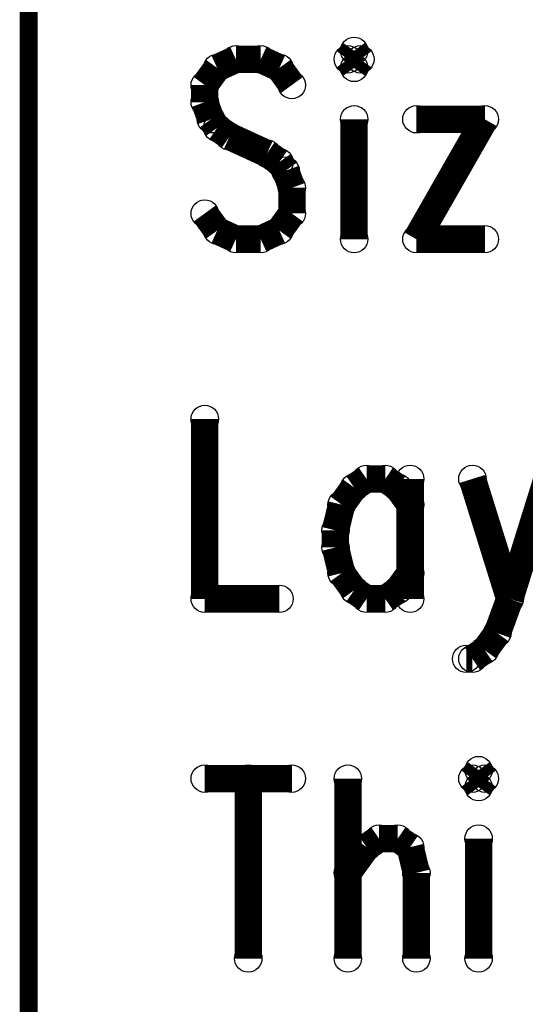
# Model space of a CAD drawing. Extents: x 97 to 162, y 100 to 201.
# Tile 60 of 70: x 96.97 to 99.78, y 191.65 to 197.13. Entities that reach past the tile are written whole.
import ezdxf

# ---------------------------------------------------------------- set-up
doc = ezdxf.new("R2010")
doc.units = 0
doc.layers.get('0').update_dxf_attribs({"linetype": 'CONTINUOUS'})
for name, color, linetype in [('C-MASK_GBR', 7, 'CONTINUOUS'), ('C-SILK_GBR', 6, 'CONTINUOUS'), ('S-MASK_GBR', 1, 'CONTINUOUS'), ('S-SILK_GBR', 4, 'CONTINUOUS')]:
    doc.layers.add(name, color=color, linetype=linetype)

# ---------------------------------------------------------------- blocks, each defined once
blk = doc.blocks.new('ROUND_6')
blk.add_circle((0, 0), 0.0762)

msp = doc.modelspace()

# ---------------------------------------------------------------- linework, layer by layer
at = {"layer": 'C-MASK_GBR'}
for points, const_width in [([(97.020634, 199.314054), (97.020634, 165.278054)], 0.100076), ([(98.831146, 196.952362), (98.796602, 196.904864)], 0.1524), ([(98.865944, 196.904864), (98.831146, 196.952362)], 0.1524), ([(98.173286, 196.904864), (98.069146, 196.857112)], 0.1524), ([(98.311716, 196.904864), (98.173286, 196.904864)], 0.1524), ([(98.415602, 196.857112), (98.311716, 196.904864)], 0.1524), ([(98.796602, 196.904864), (98.831146, 196.857112)], 0.1524), ([(98.831146, 196.857112), (98.865944, 196.904864)], 0.1524), ([(98.069146, 196.857112), (98.000058, 196.761862)], 0.1524), ([(98.484944, 196.761862), (98.415602, 196.857112)], 0.1524), ([(98.000058, 196.761862), (98.000058, 196.666612)], 0.1524), ([(98.000058, 196.666612), (98.034602, 196.571362)], 0.1524), ([(98.034602, 196.571362), (98.069146, 196.523864)], 0.1524), ([(98.831146, 196.571362), (98.831146, 195.904612)], 0.1524), ([(99.558602, 196.571362), (99.177602, 195.904612)], 0.1524), ([(99.177602, 196.571362), (99.558602, 196.571362)], 0.1524), ([(98.069146, 196.523864), (98.138488, 196.476112)], 0.1524), ([(98.138488, 196.476112), (98.34626, 196.380862)], 0.1524), ([(98.34626, 196.380862), (98.415602, 196.333364)], 0.1524), ([(98.415602, 196.333364), (98.450146, 196.285612)], 0.1524), ([(98.450146, 196.285612), (98.484944, 196.190362)], 0.1524), ([(98.484944, 196.190362), (98.484944, 196.047614)], 0.1524), ([(98.069146, 195.952364), (98.000058, 196.047614)], 0.1524), ([(98.484944, 196.047614), (98.415602, 195.952364)], 0.1524), ([(98.173286, 195.904612), (98.069146, 195.952364)], 0.1524), ([(98.415602, 195.952364), (98.311716, 195.904612)], 0.1524), ([(98.311716, 195.904612), (98.173286, 195.904612)], 0.1524), ([(99.177602, 195.904612), (99.558602, 195.904612)], 0.1524), ([(98.000058, 194.904868), (98.000058, 193.904616)], 0.1524), ([(98.831146, 194.523868), (98.762058, 194.428618)], 0.1524), ([(98.900488, 194.571366), (98.831146, 194.523868)], 0.1524), ([(99.004374, 194.571366), (98.900488, 194.571366)], 0.1524), ([(99.073716, 194.523868), (99.004374, 194.571366)], 0.1524), ([(99.143058, 194.428618), (99.073716, 194.523868)], 0.1524), ([(99.143058, 194.571366), (99.143058, 193.904616)], 0.1524), ([(99.48926, 194.571366), (99.697286, 193.904616)], 0.1524), ([(99.905058, 194.571366), (99.697286, 193.904616)], 0.1524), ([(98.762058, 194.428618), (98.72726, 194.285616)], 0.1524), ([(98.72726, 194.285616), (98.72726, 194.190366)], 0.1524), ([(98.72726, 194.190366), (98.762058, 194.047618)], 0.1524), ([(98.762058, 194.047618), (98.831146, 193.952368)], 0.1524), ([(99.073716, 193.952368), (99.143058, 194.047618)], 0.1524), ([(98.831146, 193.952368), (98.900488, 193.904616)], 0.1524), ([(99.004374, 193.904616), (99.073716, 193.952368)], 0.1524), ([(98.000058, 193.904616), (98.415602, 193.904616)], 0.1524), ([(98.900488, 193.904616), (99.004374, 193.904616)], 0.1524), ([(99.697286, 193.904616), (99.627944, 193.714116)], 0.1524), ([(99.627944, 193.714116), (99.558602, 193.618866)], 0.1524), ([(99.558602, 193.618866), (99.48926, 193.571368)], 0.1524), ([(99.48926, 193.571368), (99.454716, 193.571368)], 0.1524), ([(99.524058, 192.95237), (99.48926, 192.904872)], 0.1524), ([(99.558602, 192.904872), (99.524058, 192.95237)], 0.1524), ([(98.000058, 192.904872), (98.484944, 192.904872)], 0.1524), ([(98.242374, 192.904872), (98.242374, 191.90462)], 0.1524), ([(98.796602, 192.904872), (98.796602, 191.90462)], 0.1524), ([(99.48926, 192.904872), (99.524058, 192.85712)], 0.1524), ([(99.524058, 192.85712), (99.558602, 192.904872)], 0.1524), ([(98.900488, 192.523872), (98.96983, 192.57137)], 0.1524), ([(98.96983, 192.57137), (99.073716, 192.57137)], 0.1524), ([(99.073716, 192.57137), (99.143058, 192.523872)], 0.1524), ([(99.524058, 192.57137), (99.524058, 191.90462)], 0.1524), ([(98.796602, 192.38087), (98.900488, 192.523872)], 0.1524), ([(99.143058, 192.523872), (99.177602, 192.38087)], 0.1524), ([(99.177602, 192.38087), (99.177602, 191.90462)], 0.1524)]:
    msp.add_lwpolyline(points, dxfattribs=dict(at, const_width=const_width))
at = {"layer": 'C-SILK_GBR'}
for points, const_width in [([(97.020634, 199.314054), (97.020634, 165.278054)], 0.100076), ([(98.831146, 196.952362), (98.796602, 196.904864)], 0.1524), ([(98.865944, 196.904864), (98.831146, 196.952362)], 0.1524), ([(98.173286, 196.904864), (98.069146, 196.857112)], 0.1524), ([(98.311716, 196.904864), (98.173286, 196.904864)], 0.1524), ([(98.415602, 196.857112), (98.311716, 196.904864)], 0.1524), ([(98.796602, 196.904864), (98.831146, 196.857112)], 0.1524), ([(98.831146, 196.857112), (98.865944, 196.904864)], 0.1524), ([(98.069146, 196.857112), (98.000058, 196.761862)], 0.1524), ([(98.484944, 196.761862), (98.415602, 196.857112)], 0.1524), ([(98.000058, 196.761862), (98.000058, 196.666612)], 0.1524), ([(98.000058, 196.666612), (98.034602, 196.571362)], 0.1524), ([(98.034602, 196.571362), (98.069146, 196.523864)], 0.1524), ([(98.831146, 196.571362), (98.831146, 195.904612)], 0.1524), ([(99.558602, 196.571362), (99.177602, 195.904612)], 0.1524), ([(99.177602, 196.571362), (99.558602, 196.571362)], 0.1524), ([(98.069146, 196.523864), (98.138488, 196.476112)], 0.1524), ([(98.138488, 196.476112), (98.34626, 196.380862)], 0.1524), ([(98.34626, 196.380862), (98.415602, 196.333364)], 0.1524), ([(98.415602, 196.333364), (98.450146, 196.285612)], 0.1524), ([(98.450146, 196.285612), (98.484944, 196.190362)], 0.1524), ([(98.484944, 196.190362), (98.484944, 196.047614)], 0.1524), ([(98.069146, 195.952364), (98.000058, 196.047614)], 0.1524), ([(98.484944, 196.047614), (98.415602, 195.952364)], 0.1524), ([(98.173286, 195.904612), (98.069146, 195.952364)], 0.1524), ([(98.415602, 195.952364), (98.311716, 195.904612)], 0.1524), ([(98.311716, 195.904612), (98.173286, 195.904612)], 0.1524), ([(99.177602, 195.904612), (99.558602, 195.904612)], 0.1524), ([(98.000058, 194.904868), (98.000058, 193.904616)], 0.1524), ([(98.831146, 194.523868), (98.762058, 194.428618)], 0.1524), ([(98.900488, 194.571366), (98.831146, 194.523868)], 0.1524), ([(99.004374, 194.571366), (98.900488, 194.571366)], 0.1524), ([(99.073716, 194.523868), (99.004374, 194.571366)], 0.1524), ([(99.143058, 194.428618), (99.073716, 194.523868)], 0.1524), ([(99.143058, 194.571366), (99.143058, 193.904616)], 0.1524), ([(99.48926, 194.571366), (99.697286, 193.904616)], 0.1524), ([(99.905058, 194.571366), (99.697286, 193.904616)], 0.1524), ([(98.762058, 194.428618), (98.72726, 194.285616)], 0.1524), ([(98.72726, 194.285616), (98.72726, 194.190366)], 0.1524), ([(98.72726, 194.190366), (98.762058, 194.047618)], 0.1524), ([(98.762058, 194.047618), (98.831146, 193.952368)], 0.1524), ([(99.073716, 193.952368), (99.143058, 194.047618)], 0.1524), ([(98.831146, 193.952368), (98.900488, 193.904616)], 0.1524), ([(99.004374, 193.904616), (99.073716, 193.952368)], 0.1524), ([(98.000058, 193.904616), (98.415602, 193.904616)], 0.1524), ([(98.900488, 193.904616), (99.004374, 193.904616)], 0.1524), ([(99.697286, 193.904616), (99.627944, 193.714116)], 0.1524), ([(99.627944, 193.714116), (99.558602, 193.618866)], 0.1524), ([(99.558602, 193.618866), (99.48926, 193.571368)], 0.1524), ([(99.48926, 193.571368), (99.454716, 193.571368)], 0.1524), ([(99.524058, 192.95237), (99.48926, 192.904872)], 0.1524), ([(99.558602, 192.904872), (99.524058, 192.95237)], 0.1524), ([(98.000058, 192.904872), (98.484944, 192.904872)], 0.1524), ([(98.242374, 192.904872), (98.242374, 191.90462)], 0.1524), ([(98.796602, 192.904872), (98.796602, 191.90462)], 0.1524), ([(99.48926, 192.904872), (99.524058, 192.85712)], 0.1524), ([(99.524058, 192.85712), (99.558602, 192.904872)], 0.1524), ([(98.900488, 192.523872), (98.96983, 192.57137)], 0.1524), ([(98.96983, 192.57137), (99.073716, 192.57137)], 0.1524), ([(99.073716, 192.57137), (99.143058, 192.523872)], 0.1524), ([(99.524058, 192.57137), (99.524058, 191.90462)], 0.1524), ([(98.796602, 192.38087), (98.900488, 192.523872)], 0.1524), ([(99.143058, 192.523872), (99.177602, 192.38087)], 0.1524), ([(99.177602, 192.38087), (99.177602, 191.90462)], 0.1524)]:
    msp.add_lwpolyline(points, dxfattribs=dict(at, const_width=const_width))
at = {"layer": 'S-MASK_GBR'}
for points, const_width in [([(97.020634, 199.314054), (97.020634, 165.278054)], 0.100076), ([(98.831146, 196.952362), (98.796602, 196.904864)], 0.1524), ([(98.865944, 196.904864), (98.831146, 196.952362)], 0.1524), ([(98.173286, 196.904864), (98.069146, 196.857112)], 0.1524), ([(98.311716, 196.904864), (98.173286, 196.904864)], 0.1524), ([(98.415602, 196.857112), (98.311716, 196.904864)], 0.1524), ([(98.796602, 196.904864), (98.831146, 196.857112)], 0.1524), ([(98.831146, 196.857112), (98.865944, 196.904864)], 0.1524), ([(98.069146, 196.857112), (98.000058, 196.761862)], 0.1524), ([(98.484944, 196.761862), (98.415602, 196.857112)], 0.1524), ([(98.000058, 196.761862), (98.000058, 196.666612)], 0.1524), ([(98.000058, 196.666612), (98.034602, 196.571362)], 0.1524), ([(98.034602, 196.571362), (98.069146, 196.523864)], 0.1524), ([(98.831146, 196.571362), (98.831146, 195.904612)], 0.1524), ([(99.558602, 196.571362), (99.177602, 195.904612)], 0.1524), ([(99.177602, 196.571362), (99.558602, 196.571362)], 0.1524), ([(98.069146, 196.523864), (98.138488, 196.476112)], 0.1524), ([(98.138488, 196.476112), (98.34626, 196.380862)], 0.1524), ([(98.34626, 196.380862), (98.415602, 196.333364)], 0.1524), ([(98.415602, 196.333364), (98.450146, 196.285612)], 0.1524), ([(98.450146, 196.285612), (98.484944, 196.190362)], 0.1524), ([(98.484944, 196.190362), (98.484944, 196.047614)], 0.1524), ([(98.069146, 195.952364), (98.000058, 196.047614)], 0.1524), ([(98.484944, 196.047614), (98.415602, 195.952364)], 0.1524), ([(98.173286, 195.904612), (98.069146, 195.952364)], 0.1524), ([(98.415602, 195.952364), (98.311716, 195.904612)], 0.1524), ([(98.311716, 195.904612), (98.173286, 195.904612)], 0.1524), ([(99.177602, 195.904612), (99.558602, 195.904612)], 0.1524), ([(98.000058, 194.904868), (98.000058, 193.904616)], 0.1524), ([(98.831146, 194.523868), (98.762058, 194.428618)], 0.1524), ([(98.900488, 194.571366), (98.831146, 194.523868)], 0.1524), ([(99.004374, 194.571366), (98.900488, 194.571366)], 0.1524), ([(99.073716, 194.523868), (99.004374, 194.571366)], 0.1524), ([(99.143058, 194.428618), (99.073716, 194.523868)], 0.1524), ([(99.143058, 194.571366), (99.143058, 193.904616)], 0.1524), ([(99.48926, 194.571366), (99.697286, 193.904616)], 0.1524), ([(99.905058, 194.571366), (99.697286, 193.904616)], 0.1524), ([(98.762058, 194.428618), (98.72726, 194.285616)], 0.1524), ([(98.72726, 194.285616), (98.72726, 194.190366)], 0.1524), ([(98.72726, 194.190366), (98.762058, 194.047618)], 0.1524), ([(98.762058, 194.047618), (98.831146, 193.952368)], 0.1524), ([(99.073716, 193.952368), (99.143058, 194.047618)], 0.1524), ([(98.831146, 193.952368), (98.900488, 193.904616)], 0.1524), ([(99.004374, 193.904616), (99.073716, 193.952368)], 0.1524), ([(98.000058, 193.904616), (98.415602, 193.904616)], 0.1524), ([(98.900488, 193.904616), (99.004374, 193.904616)], 0.1524), ([(99.697286, 193.904616), (99.627944, 193.714116)], 0.1524), ([(99.627944, 193.714116), (99.558602, 193.618866)], 0.1524), ([(99.558602, 193.618866), (99.48926, 193.571368)], 0.1524), ([(99.48926, 193.571368), (99.454716, 193.571368)], 0.1524), ([(99.524058, 192.95237), (99.48926, 192.904872)], 0.1524), ([(99.558602, 192.904872), (99.524058, 192.95237)], 0.1524), ([(98.000058, 192.904872), (98.484944, 192.904872)], 0.1524), ([(98.242374, 192.904872), (98.242374, 191.90462)], 0.1524), ([(98.796602, 192.904872), (98.796602, 191.90462)], 0.1524), ([(99.48926, 192.904872), (99.524058, 192.85712)], 0.1524), ([(99.524058, 192.85712), (99.558602, 192.904872)], 0.1524), ([(98.900488, 192.523872), (98.96983, 192.57137)], 0.1524), ([(98.96983, 192.57137), (99.073716, 192.57137)], 0.1524), ([(99.073716, 192.57137), (99.143058, 192.523872)], 0.1524), ([(99.524058, 192.57137), (99.524058, 191.90462)], 0.1524), ([(98.796602, 192.38087), (98.900488, 192.523872)], 0.1524), ([(99.143058, 192.523872), (99.177602, 192.38087)], 0.1524), ([(99.177602, 192.38087), (99.177602, 191.90462)], 0.1524)]:
    msp.add_lwpolyline(points, dxfattribs=dict(at, const_width=const_width))
at = {"layer": 'S-SILK_GBR'}
for points, const_width in [([(97.020634, 199.314054), (97.020634, 165.278054)], 0.100076), ([(98.831146, 196.952362), (98.796602, 196.904864)], 0.1524), ([(98.865944, 196.904864), (98.831146, 196.952362)], 0.1524), ([(98.173286, 196.904864), (98.069146, 196.857112)], 0.1524), ([(98.311716, 196.904864), (98.173286, 196.904864)], 0.1524), ([(98.415602, 196.857112), (98.311716, 196.904864)], 0.1524), ([(98.796602, 196.904864), (98.831146, 196.857112)], 0.1524), ([(98.831146, 196.857112), (98.865944, 196.904864)], 0.1524), ([(98.069146, 196.857112), (98.000058, 196.761862)], 0.1524), ([(98.484944, 196.761862), (98.415602, 196.857112)], 0.1524), ([(98.000058, 196.761862), (98.000058, 196.666612)], 0.1524), ([(98.000058, 196.666612), (98.034602, 196.571362)], 0.1524), ([(98.034602, 196.571362), (98.069146, 196.523864)], 0.1524), ([(98.831146, 196.571362), (98.831146, 195.904612)], 0.1524), ([(99.558602, 196.571362), (99.177602, 195.904612)], 0.1524), ([(99.177602, 196.571362), (99.558602, 196.571362)], 0.1524), ([(98.069146, 196.523864), (98.138488, 196.476112)], 0.1524), ([(98.138488, 196.476112), (98.34626, 196.380862)], 0.1524), ([(98.34626, 196.380862), (98.415602, 196.333364)], 0.1524), ([(98.415602, 196.333364), (98.450146, 196.285612)], 0.1524), ([(98.450146, 196.285612), (98.484944, 196.190362)], 0.1524), ([(98.484944, 196.190362), (98.484944, 196.047614)], 0.1524), ([(98.069146, 195.952364), (98.000058, 196.047614)], 0.1524), ([(98.484944, 196.047614), (98.415602, 195.952364)], 0.1524), ([(98.173286, 195.904612), (98.069146, 195.952364)], 0.1524), ([(98.415602, 195.952364), (98.311716, 195.904612)], 0.1524), ([(98.311716, 195.904612), (98.173286, 195.904612)], 0.1524), ([(99.177602, 195.904612), (99.558602, 195.904612)], 0.1524), ([(98.000058, 194.904868), (98.000058, 193.904616)], 0.1524), ([(98.831146, 194.523868), (98.762058, 194.428618)], 0.1524), ([(98.900488, 194.571366), (98.831146, 194.523868)], 0.1524), ([(99.004374, 194.571366), (98.900488, 194.571366)], 0.1524), ([(99.073716, 194.523868), (99.004374, 194.571366)], 0.1524), ([(99.143058, 194.428618), (99.073716, 194.523868)], 0.1524), ([(99.143058, 194.571366), (99.143058, 193.904616)], 0.1524), ([(99.48926, 194.571366), (99.697286, 193.904616)], 0.1524), ([(99.905058, 194.571366), (99.697286, 193.904616)], 0.1524), ([(98.762058, 194.428618), (98.72726, 194.285616)], 0.1524), ([(98.72726, 194.285616), (98.72726, 194.190366)], 0.1524), ([(98.72726, 194.190366), (98.762058, 194.047618)], 0.1524), ([(98.762058, 194.047618), (98.831146, 193.952368)], 0.1524), ([(99.073716, 193.952368), (99.143058, 194.047618)], 0.1524), ([(98.831146, 193.952368), (98.900488, 193.904616)], 0.1524), ([(99.004374, 193.904616), (99.073716, 193.952368)], 0.1524), ([(98.000058, 193.904616), (98.415602, 193.904616)], 0.1524), ([(98.900488, 193.904616), (99.004374, 193.904616)], 0.1524), ([(99.697286, 193.904616), (99.627944, 193.714116)], 0.1524), ([(99.627944, 193.714116), (99.558602, 193.618866)], 0.1524), ([(99.558602, 193.618866), (99.48926, 193.571368)], 0.1524), ([(99.48926, 193.571368), (99.454716, 193.571368)], 0.1524), ([(99.524058, 192.95237), (99.48926, 192.904872)], 0.1524), ([(99.558602, 192.904872), (99.524058, 192.95237)], 0.1524), ([(98.000058, 192.904872), (98.484944, 192.904872)], 0.1524), ([(98.242374, 192.904872), (98.242374, 191.90462)], 0.1524), ([(98.796602, 192.904872), (98.796602, 191.90462)], 0.1524), ([(99.48926, 192.904872), (99.524058, 192.85712)], 0.1524), ([(99.524058, 192.85712), (99.558602, 192.904872)], 0.1524), ([(98.900488, 192.523872), (98.96983, 192.57137)], 0.1524), ([(98.96983, 192.57137), (99.073716, 192.57137)], 0.1524), ([(99.073716, 192.57137), (99.143058, 192.523872)], 0.1524), ([(99.524058, 192.57137), (99.524058, 191.90462)], 0.1524), ([(98.796602, 192.38087), (98.900488, 192.523872)], 0.1524), ([(99.143058, 192.523872), (99.177602, 192.38087)], 0.1524), ([(99.177602, 192.38087), (99.177602, 191.90462)], 0.1524)]:
    msp.add_lwpolyline(points, dxfattribs=dict(at, const_width=const_width))

# ---------------------------------------------------------------- block references
at = {"layer": 'C-MASK_GBR'}
for p in [(98.831146, 196.952362), (98.831146, 196.952362), (98.173286, 196.904864), (98.311716, 196.904864), (98.796602, 196.904864), (98.796602, 196.904864), (98.865944, 196.904864), (98.069146, 196.857112), (98.069146, 196.857112), (98.415602, 196.857112), (98.831146, 196.857112), (98.831146, 196.857112), (98.000058, 196.761862), (98.484944, 196.761862), (98.000058, 196.666612), (98.034602, 196.571362), (98.831146, 196.571362), (99.177602, 196.571362), (99.558602, 196.571362), (99.558602, 196.571362), (98.069146, 196.523864), (98.069146, 196.523864), (98.138488, 196.476112), (98.34626, 196.380862), (98.415602, 196.333364), (98.450146, 196.285612), (98.450146, 196.285612), (98.484944, 196.190362), (98.000058, 196.047614), (98.484944, 196.047614), (98.069146, 195.952364), (98.069146, 195.952364), (98.415602, 195.952364), (98.173286, 195.904612), (98.311716, 195.904612), (98.831146, 195.904612), (99.177602, 195.904612), (99.177602, 195.904612), (99.558602, 195.904612), (98.000058, 194.904868), (98.831146, 194.523868), (98.831146, 194.523868), (98.900488, 194.571366), (99.004374, 194.571366), (99.073716, 194.523868), (99.143058, 194.571366), (99.48926, 194.571366), (98.762058, 194.428618), (99.143058, 194.428618), (98.72726, 194.285616), (98.72726, 194.190366), (98.762058, 194.047618), (99.143058, 194.047618), (98.831146, 193.952368), (98.831146, 193.952368), (99.073716, 193.952368), (98.000058, 193.904616), (98.415602, 193.904616), (98.900488, 193.904616), (99.004374, 193.904616), (99.143058, 193.904616), (99.697286, 193.904616), (99.697286, 193.904616), (99.627944, 193.714116), (99.558602, 193.618866), (99.454716, 193.571368), (99.48926, 193.571368), (99.524058, 192.95237), (98.000058, 192.904872), (98.242374, 192.904872), (98.484944, 192.904872), (98.796602, 192.904872), (99.48926, 192.904872), (99.48926, 192.904872), (99.558602, 192.904872), (99.524058, 192.85712), (98.96983, 192.57137), (99.073716, 192.57137), (99.524058, 192.57137), (98.900488, 192.523872), (99.143058, 192.523872), (98.796602, 192.38087), (99.177602, 192.38087), (98.242374, 191.90462), (98.796602, 191.90462), (99.177602, 191.90462), (99.524058, 191.90462)]:
    msp.add_blockref('ROUND_6', p, dxfattribs=at)
at = {"layer": 'C-SILK_GBR'}
for p in [(98.831146, 196.952362), (98.831146, 196.952362), (98.173286, 196.904864), (98.311716, 196.904864), (98.796602, 196.904864), (98.796602, 196.904864), (98.865944, 196.904864), (98.069146, 196.857112), (98.069146, 196.857112), (98.415602, 196.857112), (98.831146, 196.857112), (98.831146, 196.857112), (98.000058, 196.761862), (98.484944, 196.761862), (98.000058, 196.666612), (98.034602, 196.571362), (98.831146, 196.571362), (99.177602, 196.571362), (99.558602, 196.571362), (99.558602, 196.571362), (98.069146, 196.523864), (98.069146, 196.523864), (98.138488, 196.476112), (98.34626, 196.380862), (98.415602, 196.333364), (98.450146, 196.285612), (98.450146, 196.285612), (98.484944, 196.190362), (98.000058, 196.047614), (98.484944, 196.047614), (98.069146, 195.952364), (98.069146, 195.952364), (98.415602, 195.952364), (98.173286, 195.904612), (98.311716, 195.904612), (98.831146, 195.904612), (99.177602, 195.904612), (99.177602, 195.904612), (99.558602, 195.904612), (98.000058, 194.904868), (98.831146, 194.523868), (98.831146, 194.523868), (98.900488, 194.571366), (99.004374, 194.571366), (99.073716, 194.523868), (99.143058, 194.571366), (99.48926, 194.571366), (98.762058, 194.428618), (99.143058, 194.428618), (98.72726, 194.285616), (98.72726, 194.190366), (98.762058, 194.047618), (99.143058, 194.047618), (98.831146, 193.952368), (98.831146, 193.952368), (99.073716, 193.952368), (98.000058, 193.904616), (98.415602, 193.904616), (98.900488, 193.904616), (99.004374, 193.904616), (99.143058, 193.904616), (99.697286, 193.904616), (99.697286, 193.904616), (99.627944, 193.714116), (99.558602, 193.618866), (99.454716, 193.571368), (99.48926, 193.571368), (99.524058, 192.95237), (98.000058, 192.904872), (98.242374, 192.904872), (98.484944, 192.904872), (98.796602, 192.904872), (99.48926, 192.904872), (99.48926, 192.904872), (99.558602, 192.904872), (99.524058, 192.85712), (98.96983, 192.57137), (99.073716, 192.57137), (99.524058, 192.57137), (98.900488, 192.523872), (99.143058, 192.523872), (98.796602, 192.38087), (99.177602, 192.38087), (98.242374, 191.90462), (98.796602, 191.90462), (99.177602, 191.90462), (99.524058, 191.90462)]:
    msp.add_blockref('ROUND_6', p, dxfattribs=at)
at = {"layer": 'S-MASK_GBR'}
for p in [(98.831146, 196.952362), (98.831146, 196.952362), (98.173286, 196.904864), (98.311716, 196.904864), (98.796602, 196.904864), (98.796602, 196.904864), (98.865944, 196.904864), (98.069146, 196.857112), (98.069146, 196.857112), (98.415602, 196.857112), (98.831146, 196.857112), (98.831146, 196.857112), (98.000058, 196.761862), (98.484944, 196.761862), (98.000058, 196.666612), (98.034602, 196.571362), (98.831146, 196.571362), (99.177602, 196.571362), (99.558602, 196.571362), (99.558602, 196.571362), (98.069146, 196.523864), (98.069146, 196.523864), (98.138488, 196.476112), (98.34626, 196.380862), (98.415602, 196.333364), (98.450146, 196.285612), (98.450146, 196.285612), (98.484944, 196.190362), (98.000058, 196.047614), (98.484944, 196.047614), (98.069146, 195.952364), (98.069146, 195.952364), (98.415602, 195.952364), (98.173286, 195.904612), (98.311716, 195.904612), (98.831146, 195.904612), (99.177602, 195.904612), (99.177602, 195.904612), (99.558602, 195.904612), (98.000058, 194.904868), (98.831146, 194.523868), (98.831146, 194.523868), (98.900488, 194.571366), (99.004374, 194.571366), (99.073716, 194.523868), (99.143058, 194.571366), (99.48926, 194.571366), (98.762058, 194.428618), (99.143058, 194.428618), (98.72726, 194.285616), (98.72726, 194.190366), (98.762058, 194.047618), (99.143058, 194.047618), (98.831146, 193.952368), (98.831146, 193.952368), (99.073716, 193.952368), (98.000058, 193.904616), (98.415602, 193.904616), (98.900488, 193.904616), (99.004374, 193.904616), (99.143058, 193.904616), (99.697286, 193.904616), (99.697286, 193.904616), (99.627944, 193.714116), (99.558602, 193.618866), (99.454716, 193.571368), (99.48926, 193.571368), (99.524058, 192.95237), (98.000058, 192.904872), (98.242374, 192.904872), (98.484944, 192.904872), (98.796602, 192.904872), (99.48926, 192.904872), (99.48926, 192.904872), (99.558602, 192.904872), (99.524058, 192.85712), (98.96983, 192.57137), (99.073716, 192.57137), (99.524058, 192.57137), (98.900488, 192.523872), (99.143058, 192.523872), (98.796602, 192.38087), (99.177602, 192.38087), (98.242374, 191.90462), (98.796602, 191.90462), (99.177602, 191.90462), (99.524058, 191.90462)]:
    msp.add_blockref('ROUND_6', p, dxfattribs=at)
at = {"layer": 'S-SILK_GBR'}
for p in [(98.831146, 196.952362), (98.831146, 196.952362), (98.173286, 196.904864), (98.311716, 196.904864), (98.796602, 196.904864), (98.796602, 196.904864), (98.865944, 196.904864), (98.069146, 196.857112), (98.069146, 196.857112), (98.415602, 196.857112), (98.831146, 196.857112), (98.831146, 196.857112), (98.000058, 196.761862), (98.484944, 196.761862), (98.000058, 196.666612), (98.034602, 196.571362), (98.831146, 196.571362), (99.177602, 196.571362), (99.558602, 196.571362), (99.558602, 196.571362), (98.069146, 196.523864), (98.069146, 196.523864), (98.138488, 196.476112), (98.34626, 196.380862), (98.415602, 196.333364), (98.450146, 196.285612), (98.450146, 196.285612), (98.484944, 196.190362), (98.000058, 196.047614), (98.484944, 196.047614), (98.069146, 195.952364), (98.069146, 195.952364), (98.415602, 195.952364), (98.173286, 195.904612), (98.311716, 195.904612), (98.831146, 195.904612), (99.177602, 195.904612), (99.177602, 195.904612), (99.558602, 195.904612), (98.000058, 194.904868), (98.831146, 194.523868), (98.831146, 194.523868), (98.900488, 194.571366), (99.004374, 194.571366), (99.073716, 194.523868), (99.143058, 194.571366), (99.48926, 194.571366), (98.762058, 194.428618), (99.143058, 194.428618), (98.72726, 194.285616), (98.72726, 194.190366), (98.762058, 194.047618), (99.143058, 194.047618), (98.831146, 193.952368), (98.831146, 193.952368), (99.073716, 193.952368), (98.000058, 193.904616), (98.415602, 193.904616), (98.900488, 193.904616), (99.004374, 193.904616), (99.143058, 193.904616), (99.697286, 193.904616), (99.697286, 193.904616), (99.627944, 193.714116), (99.558602, 193.618866), (99.454716, 193.571368), (99.48926, 193.571368), (99.524058, 192.95237), (98.000058, 192.904872), (98.242374, 192.904872), (98.484944, 192.904872), (98.796602, 192.904872), (99.48926, 192.904872), (99.48926, 192.904872), (99.558602, 192.904872), (99.524058, 192.85712), (98.96983, 192.57137), (99.073716, 192.57137), (99.524058, 192.57137), (98.900488, 192.523872), (99.143058, 192.523872), (98.796602, 192.38087), (99.177602, 192.38087), (98.242374, 191.90462), (98.796602, 191.90462), (99.177602, 191.90462), (99.524058, 191.90462)]:
    msp.add_blockref('ROUND_6', p, dxfattribs=at)

doc.saveas('drawing.dxf')
